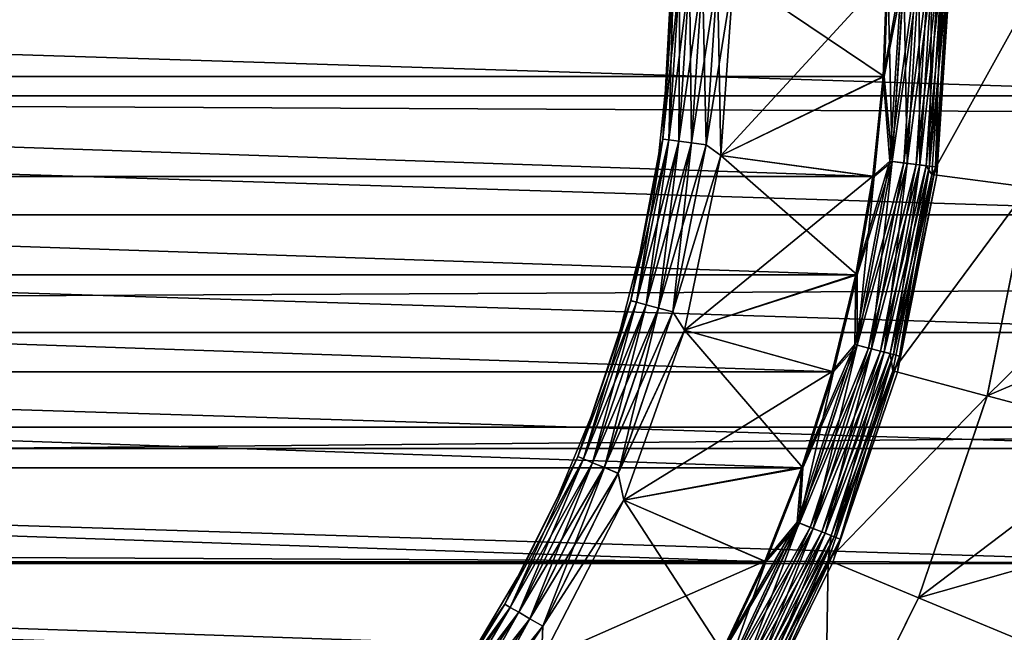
# Model space of a CAD drawing. Header units: metres. Extents: x -150 to 310, y -128 to 84.
# Tile 174 of 256: x 2.94 to 7.71, y -3.19 to -0.22. Entities that reach past the tile are written whole.
import ezdxf

# ---------------------------------------------------------------- set-up
doc = ezdxf.new("R2010")
doc.units = ezdxf.units.M
doc.layers.add('solid_26009703_SW0001', color=7, linetype='CONTINUOUS')

msp = doc.modelspace()

# ---------------------------------------------------------------- linework, layer by layer
at = {"layer": 'solid_26009703_SW0001'}
for points in [[(127.5, 1.164931, 22.97048), (-127.5, 1.164931, 22.97048), (-127.5, -1.164931, 22.97048)], [(127.5, -1.164931, 22.97048), (127.5, 1.164931, 22.97048), (-127.5, -1.164931, 22.97048)], [(97.199997, -1.099055, 20.97122), (-128, -2.195349, 20.884216), (-128, 0, 21)], [(97.199997, 0, 21), (97.199997, -1.099055, 20.97122), (-128, 0, 21)], [(9.230657, -0.586697, -40), (-9.230657, -0.586697, -40), (-9.25, 0, -40)], [(9.25, 0, -40), (9.230657, -0.586697, -40), (-9.25, 0, -40)], [(-7.132213, -0.493506, -15.5), (7.15, 0, -15.5), (-7.15, 0, -15.5)], [(6.057868, -0.797533, -18.277342), (6.110141, 0, -18.277342), (6.084458, -0.435169, -18.200001)], [(6.140075, 0, -18.349796), (6.110141, 0, -18.277342), (6.057868, -0.797533, -18.277342)], [(6.087545, -0.801441, -18.349796), (6.140075, 0, -18.349796), (6.057868, -0.797533, -18.277342)], [(6.057949, -0.797544, -16.522354), (6.1, 0, -16.6), (6.110222, 0, -16.522354)], [(6.057949, -0.797544, -16.522354), (6.110222, 0, -16.522354), (6.087701, -0.801461, -16.449932)], [(6.110141, 0, -18.277342), (6.1, 0, -18.200001), (6.084458, -0.435169, -18.200001)], [(6.187757, 0, -18.412022), (6.140075, 0, -18.349796), (6.087545, -0.801441, -18.349796)], [(6.13482, -0.807664, -18.412022), (6.187757, 0, -18.412022), (6.087545, -0.801441, -18.349796)], [(6.087701, -0.801461, -16.449932), (6.110222, 0, -16.522354), (6.140232, 0, -16.449932)], [(6.087701, -0.801461, -16.449932), (6.140232, 0, -16.449932), (6.13504, -0.807693, -16.387756)], [(6.249932, 0, -18.459768), (6.187757, 0, -18.412022), (6.13482, -0.807664, -18.412022)], [(6.196463, -0.81578, -18.459768), (6.249932, 0, -18.459768), (6.13482, -0.807664, -18.412022)], [(6.13504, -0.807693, -16.387756), (6.140232, 0, -16.449932), (6.187979, 0, -16.387756)], [(6.13504, -0.807693, -16.387756), (6.187979, 0, -16.387756), (6.196733, -0.815815, -16.340075)], [(6.196733, -0.815815, -16.340075), (6.187979, 0, -16.387756), (6.250204, 0, -16.340075)], [(6.322354, 0, -18.489779), (6.249932, 0, -18.459768), (6.196463, -0.81578, -18.459768)], [(6.268266, -0.825233, -18.489779), (6.322354, 0, -18.489779), (6.196463, -0.81578, -18.459768)], [(6.196733, -0.815815, -16.340075), (6.250204, 0, -16.340075), (6.268567, -0.825272, -16.310141)], [(6.268567, -0.825272, -16.310141), (6.250204, 0, -16.340075), (6.322658, 0, -16.310141)], [(6.268266, -0.825233, -18.489779), (6.4, 0, -18.5), (6.322354, 0, -18.489779)], [(6.268567, -0.825272, -16.310141), (6.322658, 0, -16.310141), (6.33934, -0.876258, -16.299999)], [(6.322658, 0, -16.310141), (6.4, 0, -16.299999), (6.33934, -0.876258, -16.299999)], [(7.216559, 0, -18.508911), (7.143982, 0, -18.5), (7.126285, -0.492698, -18.5)], [(7.159654, -0.904475, -18.508911), (7.216559, 0, -18.508911), (7.126285, -0.492698, -18.5)], [(7.227646, 0, -15.510222), (7.15, 0, -15.5), (7.132216, -0.493488, -15.5)], [(7.170653, -0.905864, -15.510222), (7.227646, 0, -15.510222), (7.132216, -0.493488, -15.5)], [(7.170352, -0.905826, -16.28986), (7.15, 0, -16.299999), (7.227342, 0, -16.28986)], [(7.284889, 0, -18.535151), (7.216559, 0, -18.508911), (7.159654, -0.904475, -18.508911)], [(7.227445, -0.913039, -18.535151), (7.284889, 0, -18.535151), (7.159654, -0.904475, -18.508911)], [(7.170352, -0.905826, -16.28986), (7.227342, 0, -16.28986), (7.242235, -0.914907, -16.259926)], [(7.170653, -0.905864, -15.510222), (7.300068, 0, -15.540232), (7.227646, 0, -15.510222)], [(7.242505, -0.914941, -15.540232), (7.300068, 0, -15.540232), (7.170653, -0.905864, -15.510222)], [(7.242235, -0.914907, -16.259926), (7.227342, 0, -16.28986), (7.299796, 0, -16.259926)], [(7.344831, 0, -18.577154), (7.284889, 0, -18.535151), (7.227445, -0.913039, -18.535151)], [(7.286914, -0.920551, -18.577154), (7.344831, 0, -18.577154), (7.227445, -0.913039, -18.535151)], [(7.242235, -0.914907, -16.259926), (7.299796, 0, -16.259926), (7.303969, -0.922706, -16.212242)], [(7.242505, -0.914941, -15.540232), (7.362243, 0, -15.587979), (7.300068, 0, -15.540232)], [(7.30419, -0.922734, -15.587979), (7.362243, 0, -15.587979), (7.242505, -0.914941, -15.540232)], [(7.392817, 0, -18.632425), (7.344831, 0, -18.577154), (7.286914, -0.920551, -18.577154)], [(7.334522, -0.926566, -18.632425), (7.392817, 0, -18.632425), (7.286914, -0.920551, -18.577154)], [(7.303969, -0.922706, -16.212242), (7.299796, 0, -16.259926), (7.362021, 0, -16.212242)], [(7.303969, -0.922706, -16.212242), (7.362021, 0, -16.212242), (7.35134, -0.92869, -16.150068)], [(7.30419, -0.922734, -15.587979), (7.409925, 0, -15.650204), (7.362243, 0, -15.587979)], [(7.351496, -0.92871, -15.650204), (7.409925, 0, -15.650204), (7.30419, -0.922734, -15.587979)], [(7.334522, -0.926566, -18.632425), (7.42589, 0, -18.697393), (7.392817, 0, -18.632425)], [(7.35134, -0.92869, -16.150068), (7.362021, 0, -16.212242), (7.409768, 0, -16.150068)], [(7.35134, -0.92869, -16.150068), (7.409768, 0, -16.150068), (7.381113, -0.932451, -16.077646)], [(7.351496, -0.92871, -15.650204), (7.439859, 0, -15.722658), (7.409925, 0, -15.650204)], [(7.381193, -0.932462, -15.722658), (7.439859, 0, -15.722658), (7.351496, -0.92871, -15.650204)], [(7.362361, -0.969266, -18.697393), (7.9, 0, -20), (7.42589, 0, -18.697393)], [(7.362361, -0.969266, -18.697393), (7.832407, -1.031217, -20), (7.9, 0, -20)], [(7.381113, -0.932451, -16.077646), (7.439778, 0, -16.077646), (7.386264, -0.97242, -16)], [(7.381113, -0.932451, -16.077646), (7.409768, 0, -16.150068), (7.439778, 0, -16.077646)], [(7.381193, -0.932462, -15.722658), (7.45, 0, -15.8), (7.439859, 0, -15.722658)], [(7.439778, 0, -16.077646), (7.45, 0, -16), (7.386264, -0.97242, -16)], [(-7.132213, -0.493506, -15.5), (7.132216, -0.493488, -15.5), (7.15, 0, -15.5)], [(6.057949, -0.797544, -16.522354), (6.084458, -0.435169, -16.6), (6.1, 0, -16.6)], [(6.084458, -0.435169, -16.6), (6.1, 0, -18.200001), (6.1, 0, -16.6)], [(6.084458, -0.435169, -16.6), (6.084458, -0.435169, -18.200001), (6.1, 0, -18.200001)], [(6.268266, -0.825233, -18.489779), (6.339342, -0.876247, -18.5), (6.4, 0, -18.5)], [(6.33934, -0.876258, -16.299999), (6.4, 0, -16.299999), (7.132217, -0.493483, -16.299999)], [(6.339342, -0.876247, -18.5), (7.126285, -0.492698, -18.5), (7.143982, 0, -18.5)], [(6.4, 0, -18.5), (6.339342, -0.876247, -18.5), (7.143982, 0, -18.5)], [(6.4, 0, -16.299999), (7.15, 0, -16.299999), (7.132217, -0.493483, -16.299999)], [(7.170352, -0.905826, -16.28986), (7.132217, -0.493483, -16.299999), (7.15, 0, -16.299999)], [(7.334522, -0.926566, -18.632425), (7.362361, -0.969266, -18.697393), (7.42589, 0, -18.697393)], [(7.381193, -0.932462, -15.722658), (7.386264, -0.97242, -15.8), (7.45, 0, -15.8)], [(7.386264, -0.97242, -15.8), (7.45, 0, -16), (7.45, 0, -15.8)], [(7.386264, -0.97242, -16), (7.45, 0, -16), (7.386264, -0.97242, -15.8)], [(6.037911, -0.86812, -16.6), (6.037911, -0.86812, -18.200001), (6.084458, -0.435169, -18.200001)], [(6.057868, -0.797533, -18.277342), (6.084458, -0.435169, -18.200001), (6.037911, -0.86812, -18.200001)], [(6.084458, -0.435169, -16.6), (6.037911, -0.86812, -16.6), (6.084458, -0.435169, -18.200001)], [(6.057949, -0.797544, -16.522354), (6.037911, -0.86812, -16.6), (6.084458, -0.435169, -16.6)], [(-7.132213, -0.493506, -15.5), (7.082204, -0.979076, -15.5), (7.132216, -0.493488, -15.5)], [(-7.132213, -0.493506, -15.5), (-7.082198, -0.979108, -15.5), (7.082204, -0.979076, -15.5)], [(6.33934, -0.876258, -16.299999), (7.132217, -0.493483, -16.299999), (7.082206, -0.979067, -16.299999)], [(6.339342, -0.876247, -18.5), (7.076381, -0.977593, -18.5), (7.126285, -0.492698, -18.5)], [(7.159654, -0.904475, -18.508911), (7.126285, -0.492698, -18.5), (7.076381, -0.977593, -18.5)], [(7.170653, -0.905864, -15.510222), (7.132216, -0.493488, -15.5), (7.082204, -0.979076, -15.5)], [(7.170352, -0.905826, -16.28986), (7.082206, -0.979067, -16.299999), (7.132217, -0.493483, -16.299999)], [(9.175855, -1.165318, -40), (-9.175855, -1.165318, -40), (-9.230657, -0.586697, -40)], [(9.230657, -0.586697, -40), (9.175855, -1.165318, -40), (-9.230657, -0.586697, -40)], [(5.901943, -1.581421, -18.277342), (6.057868, -0.797533, -18.277342), (5.960596, -1.296648, -18.200001)], [(6.087545, -0.801441, -18.349796), (6.057868, -0.797533, -18.277342), (5.901943, -1.581421, -18.277342)], [(5.930857, -1.589168, -18.349796), (6.087545, -0.801441, -18.349796), (5.901943, -1.581421, -18.277342)], [(5.902021, -1.581442, -16.522354), (6.037911, -0.86812, -16.6), (6.057949, -0.797544, -16.522354)], [(5.902021, -1.581442, -16.522354), (6.057949, -0.797544, -16.522354), (5.931008, -1.589209, -16.449932)], [(6.13482, -0.807664, -18.412022), (6.087545, -0.801441, -18.349796), (5.930857, -1.589168, -18.349796)], [(5.976914, -1.601509, -18.412022), (6.13482, -0.807664, -18.412022), (5.930857, -1.589168, -18.349796)], [(6.057949, -0.797544, -16.522354), (6.087701, -0.801461, -16.449932), (5.931008, -1.589209, -16.449932)], [(5.931008, -1.589209, -16.449932), (6.087701, -0.801461, -16.449932), (5.977129, -1.601567, -16.387756)], [(6.057868, -0.797533, -18.277342), (6.037911, -0.86812, -18.200001), (5.960596, -1.296648, -18.200001)], [(6.196463, -0.81578, -18.459768), (6.13482, -0.807664, -18.412022), (5.976914, -1.601509, -18.412022)], [(6.087701, -0.801461, -16.449932), (6.13504, -0.807693, -16.387756), (5.977129, -1.601567, -16.387756)], [(5.977129, -1.601567, -16.387756), (6.13504, -0.807693, -16.387756), (6.037233, -1.617672, -16.340075)], [(6.13504, -0.807693, -16.387756), (6.196733, -0.815815, -16.340075), (6.037233, -1.617672, -16.340075)], [(6.036971, -1.617601, -18.459768), (6.196463, -0.81578, -18.459768), (5.976914, -1.601509, -18.412022)], [(6.268266, -0.825233, -18.489779), (6.196463, -0.81578, -18.459768), (6.036971, -1.617601, -18.459768)], [(6.106925, -1.636346, -18.489779), (6.268266, -0.825233, -18.489779), (6.036971, -1.617601, -18.459768)], [(6.037233, -1.617672, -16.340075), (6.196733, -0.815815, -16.340075), (6.107218, -1.636424, -16.310141)], [(6.106925, -1.636346, -18.489779), (6.339342, -0.876247, -18.5), (6.268266, -0.825233, -18.489779)], [(6.196733, -0.815815, -16.340075), (6.268567, -0.825272, -16.310141), (6.107218, -1.636424, -16.310141)], [(6.107218, -1.636424, -16.310141), (6.268567, -0.825272, -16.310141), (6.33934, -0.876258, -16.299999)], [(5.902021, -1.581442, -16.522354), (5.960596, -1.296648, -16.6), (6.037911, -0.86812, -16.6)], [(5.960596, -1.296648, -16.6), (5.960596, -1.296648, -18.200001), (6.037911, -0.86812, -18.200001)], [(6.037911, -0.86812, -16.6), (5.960596, -1.296648, -16.6), (6.037911, -0.86812, -18.200001)], [(6.106925, -1.636346, -18.489779), (6.163054, -1.724907, -18.5), (6.339342, -0.876247, -18.5)], [(6.107218, -1.636424, -16.310141), (6.33934, -0.876258, -16.299999), (6.16305, -1.724923, -16.299999)], [(6.16305, -1.724923, -16.299999), (6.33934, -0.876258, -16.299999), (6.999967, -1.456752, -16.299999)], [(6.339342, -0.876247, -18.5), (6.163054, -1.724907, -18.5), (7.076381, -0.977593, -18.5)], [(6.33934, -0.876258, -16.299999), (7.082206, -0.979067, -16.299999), (6.999967, -1.456752, -16.299999)], [(6.989838, -1.794685, -18.508911), (7.159654, -0.904475, -18.508911), (6.99427, -1.454684, -18.5)], [(7.227445, -0.913039, -18.535151), (7.159654, -0.904475, -18.508911), (6.989838, -1.794685, -18.508911)], [(7.159654, -0.904475, -18.508911), (7.076381, -0.977593, -18.5), (6.99427, -1.454684, -18.5)], [(7.170653, -0.905864, -15.510222), (7.082204, -0.979076, -15.5), (6.999964, -1.456764, -15.5)], [(7.000576, -1.797442, -15.510222), (7.170653, -0.905864, -15.510222), (6.999964, -1.456764, -15.5)], [(7.000282, -1.797367, -16.28986), (7.082206, -0.979067, -16.299999), (7.170352, -0.905826, -16.28986)], [(7.000282, -1.797367, -16.28986), (7.170352, -0.905826, -16.28986), (7.070459, -1.815385, -16.259926)], [(7.242505, -0.914941, -15.540232), (7.170653, -0.905864, -15.510222), (7.000576, -1.797442, -15.510222)], [(7.170352, -0.905826, -16.28986), (7.242235, -0.914907, -16.259926), (7.070459, -1.815385, -16.259926)], [(7.05602, -1.811678, -18.535151), (7.227445, -0.913039, -18.535151), (6.989838, -1.794685, -18.508911)], [(7.070723, -1.815453, -15.540232), (7.242505, -0.914941, -15.540232), (7.000576, -1.797442, -15.510222)], [(7.286914, -0.920551, -18.577154), (7.227445, -0.913039, -18.535151), (7.05602, -1.811678, -18.535151)], [(7.114079, -1.826585, -18.577154), (7.286914, -0.920551, -18.577154), (7.05602, -1.811678, -18.535151)], [(7.070459, -1.815385, -16.259926), (7.242235, -0.914907, -16.259926), (7.13073, -1.83086, -16.212242)], [(7.30419, -0.922734, -15.587979), (7.242505, -0.914941, -15.540232), (7.070723, -1.815453, -15.540232)], [(7.130945, -1.830915, -15.587979), (7.30419, -0.922734, -15.587979), (7.070723, -1.815453, -15.540232)], [(7.334522, -0.926566, -18.632425), (7.286914, -0.920551, -18.577154), (7.114079, -1.826585, -18.577154)], [(7.160558, -1.838519, -18.632425), (7.334522, -0.926566, -18.632425), (7.114079, -1.826585, -18.577154)], [(7.242235, -0.914907, -16.259926), (7.303969, -0.922706, -16.212242), (7.13073, -1.83086, -16.212242)], [(7.13073, -1.83086, -16.212242), (7.303969, -0.922706, -16.212242), (7.176977, -1.842734, -16.150068)], [(7.351496, -0.92871, -15.650204), (7.30419, -0.922734, -15.587979), (7.130945, -1.830915, -15.587979)], [(7.177129, -1.842774, -15.650204), (7.351496, -0.92871, -15.650204), (7.130945, -1.830915, -15.587979)], [(7.160558, -1.838519, -18.632425), (7.362361, -0.969266, -18.697393), (7.334522, -0.926566, -18.632425)], [(7.303969, -0.922706, -16.212242), (7.35134, -0.92869, -16.150068), (7.176977, -1.842734, -16.150068)], [(7.176977, -1.842734, -16.150068), (7.35134, -0.92869, -16.150068), (7.206043, -1.850197, -16.077646)], [(7.381193, -0.932462, -15.722658), (7.351496, -0.92871, -15.650204), (7.177129, -1.842774, -15.650204)], [(7.206122, -1.850218, -15.722658), (7.381193, -0.932462, -15.722658), (7.177129, -1.842774, -15.650204)], [(7.35134, -0.92869, -16.150068), (7.381113, -0.932451, -16.077646), (7.206043, -1.850197, -16.077646)], [(7.206043, -1.850197, -16.077646), (7.381113, -0.932451, -16.077646), (7.386264, -0.97242, -16)], [(7.206122, -1.850218, -15.722658), (7.386264, -0.97242, -15.8), (7.381193, -0.932462, -15.722658)], [(-7.082198, -0.979108, -15.5), (6.999964, -1.456764, -15.5), (7.082204, -0.979076, -15.5)], [(-7.082198, -0.979108, -15.5), (-6.999954, -1.456807, -15.5), (6.999964, -1.456764, -15.5)], [(6.163054, -1.724907, -18.5), (6.99427, -1.454684, -18.5), (7.076381, -0.977593, -18.5)], [(7.000282, -1.797367, -16.28986), (6.999967, -1.456752, -16.299999), (7.082206, -0.979067, -16.299999)], [(7.160558, -1.838519, -18.632425), (7.172862, -1.921951, -18.697393), (7.362361, -0.969266, -18.697393)], [(7.362361, -0.969266, -18.697393), (7.172862, -1.921951, -18.697393), (7.832407, -1.031217, -20)], [(7.386264, -0.97242, -16), (7.386264, -0.97242, -15.8), (7.196147, -1.928202, -15.8)], [(7.206122, -1.850218, -15.722658), (7.196147, -1.928202, -15.8), (7.386264, -0.97242, -15.8)], [(7.196147, -1.928202, -16), (7.386264, -0.97242, -16), (7.196147, -1.928202, -15.8)], [(7.206043, -1.850197, -16.077646), (7.386264, -0.97242, -16), (7.196147, -1.928202, -16)], [(7.172862, -1.921951, -18.697393), (7.6308, -2.044722, -20), (7.832407, -1.031217, -20)], [(7.832407, -1.031217, -20), (7.6308, -2.044722, -20), (7.830973, -1.037768, -21.5)], [(7.6308, -2.044722, -20), (7.631052, -2.043565, -21.5), (7.830973, -1.037768, -21.5)], [(7.830973, -1.037768, -21.5), (7.631052, -2.043565, -21.5), (8.558995, -1.132431, -21.5)], [(97.199997, -1.099055, 20.97122), (97.199997, -2.195098, 20.88496), (-128, -2.195349, 20.884216)], [(7.631052, -2.043565, -21.5), (8.467645, -1.686354, -21.5), (8.558995, -1.132431, -21.5)], [(127.5, -1.164931, 22.97048), (-127.5, -1.164931, 22.97048), (-127.5, -3.482839, 22.734772)], [(127.5, -3.482839, 22.734772), (127.5, -1.164931, 22.97048), (-127.5, -3.482839, 22.734772)], [(9.085593, -1.735866, -40), (-9.085593, -1.735866, -40), (-9.175855, -1.165318, -40)], [(9.175855, -1.165318, -40), (9.085593, -1.735866, -40), (-9.175855, -1.165318, -40)], [(5.852907, -1.718569, -16.6), (5.852907, -1.718569, -18.200001), (5.960596, -1.296648, -18.200001)], [(5.901943, -1.581421, -18.277342), (5.960596, -1.296648, -18.200001), (5.852907, -1.718569, -18.200001)], [(5.960596, -1.296648, -16.6), (5.852907, -1.718569, -16.6), (5.960596, -1.296648, -18.200001)], [(5.902021, -1.581442, -16.522354), (5.852907, -1.718569, -16.6), (5.960596, -1.296648, -16.6)], [(-6.999954, -1.456807, -15.5), (6.885233, -1.92725, -15.5), (6.999964, -1.456764, -15.5)], [(-6.999954, -1.456807, -15.5), (-6.88522, -1.927299, -15.5), (6.885233, -1.92725, -15.5)], [(6.16305, -1.724923, -16.299999), (6.999967, -1.456752, -16.299999), (6.885237, -1.927237, -16.299999)], [(6.163054, -1.724907, -18.5), (6.87969, -1.924677, -18.5), (6.99427, -1.454684, -18.5)], [(6.989838, -1.794685, -18.508911), (6.99427, -1.454684, -18.5), (6.87969, -1.924677, -18.5)], [(7.000576, -1.797442, -15.510222), (6.999964, -1.456764, -15.5), (6.885233, -1.92725, -15.5)], [(7.000282, -1.797367, -16.28986), (6.885237, -1.927237, -16.299999), (6.999967, -1.456752, -16.299999)], [(5.645034, -2.33825, -18.277342), (5.901943, -1.581421, -18.277342), (5.715394, -2.131732, -18.200001)], [(5.930857, -1.589168, -18.349796), (5.901943, -1.581421, -18.277342), (5.645034, -2.33825, -18.277342)], [(5.672689, -2.349705, -18.349796), (5.930857, -1.589168, -18.349796), (5.645034, -2.33825, -18.277342)], [(5.645109, -2.338281, -16.522354), (5.852907, -1.718569, -16.6), (5.902021, -1.581442, -16.522354)], [(5.645109, -2.338281, -16.522354), (5.902021, -1.581442, -16.522354), (5.672834, -2.349765, -16.449932)], [(5.976914, -1.601509, -18.412022), (5.930857, -1.589168, -18.349796), (5.672689, -2.349705, -18.349796)], [(5.716742, -2.367952, -18.412022), (5.976914, -1.601509, -18.412022), (5.672689, -2.349705, -18.349796)], [(5.902021, -1.581442, -16.522354), (5.931008, -1.589209, -16.449932), (5.672834, -2.349765, -16.449932)], [(5.672834, -2.349765, -16.449932), (5.931008, -1.589209, -16.449932), (5.716947, -2.368037, -16.387756)], [(5.901943, -1.581421, -18.277342), (5.852907, -1.718569, -18.200001), (5.715394, -2.131732, -18.200001)], [(6.036971, -1.617601, -18.459768), (5.976914, -1.601509, -18.412022), (5.716742, -2.367952, -18.412022)], [(5.774184, -2.391745, -18.459768), (6.036971, -1.617601, -18.459768), (5.716742, -2.367952, -18.412022)], [(5.931008, -1.589209, -16.449932), (5.977129, -1.601567, -16.387756), (5.716947, -2.368037, -16.387756)], [(5.716947, -2.368037, -16.387756), (5.977129, -1.601567, -16.387756), (5.774436, -2.39185, -16.340075)], [(6.106925, -1.636346, -18.489779), (6.036971, -1.617601, -18.459768), (5.774184, -2.391745, -18.459768)], [(5.977129, -1.601567, -16.387756), (6.037233, -1.617672, -16.340075), (5.774436, -2.39185, -16.340075)], [(5.774436, -2.39185, -16.340075), (6.037233, -1.617672, -16.340075), (5.841374, -2.419576, -16.310141)], [(6.037233, -1.617672, -16.340075), (6.107218, -1.636424, -16.310141), (5.841374, -2.419576, -16.310141)], [(5.841094, -2.41946, -18.489779), (6.106925, -1.636346, -18.489779), (5.774184, -2.391745, -18.459768)], [(5.841094, -2.41946, -18.489779), (6.163054, -1.724907, -18.5), (6.106925, -1.636346, -18.489779)], [(5.841374, -2.419576, -16.310141), (6.107218, -1.636424, -16.310141), (6.16305, -1.724923, -16.299999)], [(5.645109, -2.338281, -16.522354), (5.715394, -2.131732, -16.6), (5.852907, -1.718569, -16.6)], [(5.715394, -2.131732, -16.6), (5.715394, -2.131732, -18.200001), (5.852907, -1.718569, -18.200001)], [(5.852907, -1.718569, -16.6), (5.715394, -2.131732, -16.6), (5.852907, -1.718569, -18.200001)], [(7.631052, -2.043565, -21.5), (8.340017, -2.23314, -21.5), (8.467645, -1.686354, -21.5)], [(8.959654, -2.298964, -40), (-8.959654, -2.298964, -40), (-9.085593, -1.735866, -40)], [(9.085593, -1.735866, -40), (8.959654, -2.298964, -40), (-9.085593, -1.735866, -40)], [(5.841094, -2.41946, -18.489779), (5.869501, -2.550329, -18.5), (6.163054, -1.724907, -18.5)], [(5.841374, -2.419576, -16.310141), (6.16305, -1.724923, -16.299999), (5.869494, -2.550344, -16.299999)], [(5.869494, -2.550344, -16.299999), (6.16305, -1.724923, -16.299999), (6.737025, -2.393147, -16.299999)], [(6.163054, -1.724907, -18.5), (5.869501, -2.550329, -18.5), (6.87969, -1.924677, -18.5)], [(6.16305, -1.724923, -16.299999), (6.885237, -1.927237, -16.299999), (6.737025, -2.393147, -16.299999)], [(6.709787, -2.656593, -18.508911), (6.989838, -1.794685, -18.508911), (6.731651, -2.390227, -18.5)], [(7.05602, -1.811678, -18.535151), (6.989838, -1.794685, -18.508911), (6.709787, -2.656593, -18.508911)], [(6.773318, -2.681746, -18.535151), (7.05602, -1.811678, -18.535151), (6.709787, -2.656593, -18.508911)], [(6.719813, -2.660562, -16.28986), (6.885237, -1.927237, -16.299999), (7.000282, -1.797367, -16.28986)], [(6.719813, -2.660562, -16.28986), (7.000282, -1.797367, -16.28986), (6.787179, -2.687234, -16.259926)], [(6.720095, -2.660674, -15.510222), (7.000576, -1.797442, -15.510222), (6.737021, -2.39316, -15.5)], [(7.070723, -1.815453, -15.540232), (7.000576, -1.797442, -15.510222), (6.720095, -2.660674, -15.510222)], [(6.989838, -1.794685, -18.508911), (6.87969, -1.924677, -18.5), (6.731651, -2.390227, -18.5)], [(7.000576, -1.797442, -15.510222), (6.885233, -1.92725, -15.5), (6.737021, -2.39316, -15.5)], [(7.114079, -1.826585, -18.577154), (7.05602, -1.811678, -18.535151), (6.773318, -2.681746, -18.535151)], [(7.000282, -1.797367, -16.28986), (7.070459, -1.815385, -16.259926), (6.787179, -2.687234, -16.259926)], [(6.787432, -2.687334, -15.540232), (7.070723, -1.815453, -15.540232), (6.720095, -2.660674, -15.510222)], [(6.829051, -2.703812, -18.577154), (7.114079, -1.826585, -18.577154), (6.773318, -2.681746, -18.535151)], [(6.787179, -2.687234, -16.259926), (7.070459, -1.815385, -16.259926), (6.845034, -2.710141, -16.212242)], [(7.130945, -1.830915, -15.587979), (7.070723, -1.815453, -15.540232), (6.787432, -2.687334, -15.540232)], [(6.845241, -2.710222, -15.587979), (7.130945, -1.830915, -15.587979), (6.787432, -2.687334, -15.540232)], [(7.160558, -1.838519, -18.632425), (7.114079, -1.826585, -18.577154), (6.829051, -2.703812, -18.577154)], [(6.873667, -2.721477, -18.632425), (7.160558, -1.838519, -18.632425), (6.829051, -2.703812, -18.577154)], [(7.070459, -1.815385, -16.259926), (7.13073, -1.83086, -16.212242), (6.845034, -2.710141, -16.212242)], [(6.845034, -2.710141, -16.212242), (7.13073, -1.83086, -16.212242), (6.889428, -2.727718, -16.150068)], [(7.177129, -1.842774, -15.650204), (7.130945, -1.830915, -15.587979), (6.845241, -2.710222, -15.587979)], [(6.889575, -2.727776, -15.650204), (7.177129, -1.842774, -15.650204), (6.845241, -2.710222, -15.587979)], [(6.873667, -2.721477, -18.632425), (7.172862, -1.921951, -18.697393), (7.160558, -1.838519, -18.632425)], [(7.13073, -1.83086, -16.212242), (7.176977, -1.842734, -16.150068), (6.889428, -2.727718, -16.150068)], [(6.889428, -2.727718, -16.150068), (7.176977, -1.842734, -16.150068), (6.91733, -2.738765, -16.077646)], [(7.206122, -1.850218, -15.722658), (7.177129, -1.842774, -15.650204), (6.889575, -2.727776, -15.650204)], [(6.917406, -2.738795, -15.722658), (7.206122, -1.850218, -15.722658), (6.889575, -2.727776, -15.650204)], [(7.176977, -1.842734, -16.150068), (7.206043, -1.850197, -16.077646), (6.91733, -2.738765, -16.077646)], [(6.91733, -2.738765, -16.077646), (7.206043, -1.850197, -16.077646), (7.196147, -1.928202, -16)], [(6.917406, -2.738795, -15.722658), (7.196147, -1.928202, -15.8), (7.206122, -1.850218, -15.722658)], [(-6.88522, -1.927299, -15.5), (6.737021, -2.39316, -15.5), (6.885233, -1.92725, -15.5)], [(-6.88522, -1.927299, -15.5), (-6.737004, -2.39321, -15.5), (6.737021, -2.39316, -15.5)], [(5.869501, -2.550329, -18.5), (6.731651, -2.390227, -18.5), (6.87969, -1.924677, -18.5)], [(6.719813, -2.660562, -16.28986), (6.737025, -2.393147, -16.299999), (6.885237, -1.927237, -16.299999)], [(7.172862, -1.921951, -18.697393), (6.860632, -2.841756, -18.697393), (7.6308, -2.044722, -20)], [(6.873667, -2.721477, -18.632425), (6.860632, -2.841756, -18.697393), (7.172862, -1.921951, -18.697393)], [(7.196147, -1.928202, -16), (7.196147, -1.928202, -15.8), (6.882902, -2.850992, -15.8)], [(6.917406, -2.738795, -15.722658), (6.882902, -2.850992, -15.8), (7.196147, -1.928202, -15.8)], [(6.882902, -2.850992, -16), (7.196147, -1.928202, -16), (6.882902, -2.850992, -15.8)], [(6.91733, -2.738765, -16.077646), (7.196147, -1.928202, -16), (6.882902, -2.850992, -16)], [(6.860632, -2.841756, -18.697393), (7.298671, -3.023143, -20), (7.6308, -2.044722, -20)], [(7.631052, -2.043565, -21.5), (7.297754, -3.023948, -21.5), (8.340017, -2.23314, -21.5)], [(7.298671, -3.023143, -20), (7.297754, -3.023948, -21.5), (7.631052, -2.043565, -21.5)], [(7.6308, -2.044722, -20), (7.298671, -3.023143, -20), (7.631052, -2.043565, -21.5)], [(5.548755, -2.534032, -16.6), (5.548755, -2.534032, -18.200001), (5.715394, -2.131732, -18.200001)], [(5.645034, -2.33825, -18.277342), (5.715394, -2.131732, -18.200001), (5.548755, -2.534032, -18.200001)], [(5.715394, -2.131732, -16.6), (5.548755, -2.534032, -16.6), (5.715394, -2.131732, -18.200001)], [(5.645109, -2.338281, -16.522354), (5.548755, -2.534032, -16.6), (5.715394, -2.131732, -16.6)], [(97.199997, -2.195098, 20.88496), (97.199997, -3.285124, 20.741455), (-128, -2.195349, 20.884216)], [(97.199997, -3.285124, 20.741455), (-128, -4.364604, 20.541378), (-128, -2.195349, 20.884216)], [(7.297754, -3.023948, -21.5), (8.175403, -2.774818, -21.5), (8.340017, -2.23314, -21.5)], [(8.797032, -2.857472, -40), (-8.797032, -2.857472, -40), (-8.959654, -2.298964, -40)], [(8.959654, -2.298964, -40), (8.797032, -2.857472, -40), (-8.959654, -2.298964, -40)], [(5.291537, -3.055071, -18.277342), (5.645034, -2.33825, -18.277342), (5.353842, -2.923419, -18.200001)], [(5.672689, -2.349705, -18.349796), (5.645034, -2.33825, -18.277342), (5.291537, -3.055071, -18.277342)], [(5.291608, -3.055111, -16.522354), (5.548755, -2.534032, -16.6), (5.645109, -2.338281, -16.522354)], [(5.291608, -3.055111, -16.522354), (5.645109, -2.338281, -16.522354), (5.317596, -3.070116, -16.449932)], [(5.645109, -2.338281, -16.522354), (5.672834, -2.349765, -16.449932), (5.317596, -3.070116, -16.449932)], [(5.645034, -2.33825, -18.277342), (5.548755, -2.534032, -18.200001), (5.353842, -2.923419, -18.200001)], [(5.317461, -3.070037, -18.349796), (5.672689, -2.349705, -18.349796), (5.291537, -3.055071, -18.277342)], [(5.716742, -2.367952, -18.412022), (5.672689, -2.349705, -18.349796), (5.317461, -3.070037, -18.349796)], [(5.358755, -3.093879, -18.412022), (5.716742, -2.367952, -18.412022), (5.317461, -3.070037, -18.349796)], [(5.317596, -3.070116, -16.449932), (5.672834, -2.349765, -16.449932), (5.358947, -3.09399, -16.387756)], [(5.774184, -2.391745, -18.459768), (5.716742, -2.367952, -18.412022), (5.358755, -3.093879, -18.412022)], [(5.672834, -2.349765, -16.449932), (5.716947, -2.368037, -16.387756), (5.358947, -3.09399, -16.387756)], [(5.358947, -3.09399, -16.387756), (5.716947, -2.368037, -16.387756), (5.412836, -3.125102, -16.340075)], [(5.716947, -2.368037, -16.387756), (5.774436, -2.39185, -16.340075), (5.412836, -3.125102, -16.340075)], [(-6.737004, -2.39321, -15.5), (6.55726, -2.84937, -15.5), (6.737021, -2.39316, -15.5)], [(-6.737004, -2.39321, -15.5), (-6.557239, -2.849419, -15.5), (6.55726, -2.84937, -15.5)], [(5.4126, -3.124966, -18.459768), (5.774184, -2.391745, -18.459768), (5.358755, -3.093879, -18.412022)], [(5.841094, -2.41946, -18.489779), (5.774184, -2.391745, -18.459768), (5.4126, -3.124966, -18.459768)], [(5.475319, -3.161177, -18.489779), (5.841094, -2.41946, -18.489779), (5.4126, -3.124966, -18.459768)], [(5.412836, -3.125102, -16.340075), (5.774436, -2.39185, -16.340075), (5.475582, -3.161329, -16.310141)], [(5.475319, -3.161177, -18.489779), (5.869501, -2.550329, -18.5), (5.841094, -2.41946, -18.489779)], [(5.774436, -2.39185, -16.340075), (5.841374, -2.419576, -16.310141), (5.475582, -3.161329, -16.310141)], [(5.475582, -3.161329, -16.310141), (5.841374, -2.419576, -16.310141), (5.869494, -2.550344, -16.299999)], [(5.869494, -2.550344, -16.299999), (6.737025, -2.393147, -16.299999), (6.557265, -2.849358, -16.299999)], [(5.869501, -2.550329, -18.5), (6.552082, -2.846154, -18.5), (6.731651, -2.390227, -18.5)], [(6.709787, -2.656593, -18.508911), (6.731651, -2.390227, -18.5), (6.552082, -2.846154, -18.5)], [(6.720095, -2.660674, -15.510222), (6.737021, -2.39316, -15.5), (6.55726, -2.84937, -15.5)], [(6.719813, -2.660562, -16.28986), (6.557265, -2.849358, -16.299999), (6.737025, -2.393147, -16.299999)], [(5.291608, -3.055111, -16.522354), (5.353842, -2.923419, -16.6), (5.548755, -2.534032, -16.6)], [(5.353842, -2.923419, -16.6), (5.353842, -2.923419, -18.200001), (5.548755, -2.534032, -18.200001)], [(5.548755, -2.534032, -16.6), (5.353842, -2.923419, -16.6), (5.548755, -2.534032, -18.200001)], [(5.468941, -3.323674, -16.299999), (5.869494, -2.550344, -16.299999), (6.348361, -3.28949, -16.299999)], [(5.475582, -3.161329, -16.310141), (5.869494, -2.550344, -16.299999), (5.468941, -3.323674, -16.299999)], [(5.869501, -2.550329, -18.5), (5.468949, -3.323661, -18.5), (6.552082, -2.846154, -18.5)], [(5.475319, -3.161177, -18.489779), (5.468949, -3.323661, -18.5), (5.869501, -2.550329, -18.5)], [(5.869494, -2.550344, -16.299999), (6.557265, -2.849358, -16.299999), (6.348361, -3.28949, -16.299999)], [(6.323919, -3.476604, -18.508911), (6.709787, -2.656593, -18.508911), (6.343387, -3.286012, -18.5)], [(6.773318, -2.681746, -18.535151), (6.709787, -2.656593, -18.508911), (6.323919, -3.476604, -18.508911)], [(6.333368, -3.481799, -16.28986), (6.557265, -2.849358, -16.299999), (6.719813, -2.660562, -16.28986)], [(6.333368, -3.481799, -16.28986), (6.719813, -2.660562, -16.28986), (6.39686, -3.516704, -16.259926)], [(6.333634, -3.481945, -15.510222), (6.720095, -2.660674, -15.510222), (6.348356, -3.289502, -15.5)], [(6.787432, -2.687334, -15.540232), (6.720095, -2.660674, -15.510222), (6.333634, -3.481945, -15.510222)], [(6.709787, -2.656593, -18.508911), (6.552082, -2.846154, -18.5), (6.343387, -3.286012, -18.5)], [(6.720095, -2.660674, -15.510222), (6.55726, -2.84937, -15.5), (6.348356, -3.289502, -15.5)], [(6.719813, -2.660562, -16.28986), (6.787179, -2.687234, -16.259926), (6.39686, -3.516704, -16.259926)], [(6.383797, -3.509522, -18.535151), (6.773318, -2.681746, -18.535151), (6.323919, -3.476604, -18.508911)], [(6.397099, -3.516834, -15.540232), (6.787432, -2.687334, -15.540232), (6.333634, -3.481945, -15.510222)], [(6.829051, -2.703812, -18.577154), (6.773318, -2.681746, -18.535151), (6.383797, -3.509522, -18.535151)], [(6.436324, -3.538399, -18.577154), (6.829051, -2.703812, -18.577154), (6.383797, -3.509522, -18.535151)], [(6.39686, -3.516704, -16.259926), (6.787179, -2.687234, -16.259926), (6.451388, -3.546681, -16.212242)], [(6.845241, -2.710222, -15.587979), (6.787432, -2.687334, -15.540232), (6.397099, -3.516834, -15.540232)], [(6.451583, -3.546788, -15.587979), (6.845241, -2.710222, -15.587979), (6.397099, -3.516834, -15.540232)], [(6.873667, -2.721477, -18.632425), (6.829051, -2.703812, -18.577154), (6.436324, -3.538399, -18.577154)], [(6.478374, -3.561517, -18.632425), (6.873667, -2.721477, -18.632425), (6.436324, -3.538399, -18.577154)], [(6.787179, -2.687234, -16.259926), (6.845034, -2.710141, -16.212242), (6.451388, -3.546681, -16.212242)], [(6.451388, -3.546681, -16.212242), (6.845034, -2.710141, -16.212242), (6.493229, -3.569683, -16.150068)], [(6.889575, -2.727776, -15.650204), (6.845241, -2.710222, -15.587979), (6.451583, -3.546788, -15.587979)], [(6.478374, -3.561517, -18.632425), (6.860632, -2.841756, -18.697393), (6.873667, -2.721477, -18.632425)], [(6.845034, -2.710141, -16.212242), (6.889428, -2.727718, -16.150068), (6.493229, -3.569683, -16.150068)], [(6.493367, -3.569759, -15.650204), (6.889575, -2.727776, -15.650204), (6.451583, -3.546788, -15.587979)], [(6.493229, -3.569683, -16.150068), (6.889428, -2.727718, -16.150068), (6.519527, -3.58414, -16.077646)], [(6.917406, -2.738795, -15.722658), (6.889575, -2.727776, -15.650204), (6.493367, -3.569759, -15.650204)], [(6.519598, -3.584179, -15.722658), (6.917406, -2.738795, -15.722658), (6.493367, -3.569759, -15.650204)], [(6.889428, -2.727718, -16.150068), (6.91733, -2.738765, -16.077646), (6.519527, -3.58414, -16.077646)], [(6.519527, -3.58414, -16.077646), (6.91733, -2.738765, -16.077646), (6.882902, -2.850992, -16)], [(6.519598, -3.584179, -15.722658), (6.882902, -2.850992, -15.8), (6.917406, -2.738795, -15.722658)], [(7.297754, -3.023948, -21.5), (7.975902, -3.305382, -21.5), (8.175403, -2.774818, -21.5)], [(8.599495, -3.406358, -40), (-8.599495, -3.406358, -40), (-8.797032, -2.857472, -40)], [(8.797032, -2.857472, -40), (8.599495, -3.406358, -40), (-8.797032, -2.857472, -40)], [(-6.557239, -2.849419, -15.5), (6.348356, -3.289502, -15.5), (6.55726, -2.84937, -15.5)], [(-6.557239, -2.849419, -15.5), (-6.348331, -3.289548, -15.5), (6.348356, -3.289502, -15.5)], [(5.468949, -3.323661, -18.5), (6.343387, -3.286012, -18.5), (6.552082, -2.846154, -18.5)], [(6.333368, -3.481799, -16.28986), (6.348361, -3.28949, -16.299999), (6.557265, -2.849358, -16.299999)], [(6.860632, -2.841756, -18.697393), (6.431014, -3.712938, -18.697393), (6.841645, -3.949923, -20)], [(6.478374, -3.561517, -18.632425), (6.431014, -3.712938, -18.697393), (6.860632, -2.841756, -18.697393)], [(6.882902, -2.850992, -16), (6.882902, -2.850992, -15.8), (6.451889, -3.725001, -15.8)], [(6.519598, -3.584179, -15.722658), (6.451889, -3.725001, -15.8), (6.882902, -2.850992, -15.8)], [(6.451889, -3.725001, -16), (6.882902, -2.850992, -16), (6.451889, -3.725001, -15.8)], [(6.519527, -3.58414, -16.077646), (6.882902, -2.850992, -16), (6.451889, -3.725001, -16)], [(6.860632, -2.841756, -18.697393), (6.841645, -3.949923, -20), (7.298671, -3.023143, -20)], [(5.131647, -3.297909, -16.6), (5.131647, -3.297909, -18.200001), (5.353842, -2.923419, -18.200001)], [(5.291537, -3.055071, -18.277342), (5.353842, -2.923419, -18.200001), (5.131647, -3.297909, -18.200001)], [(5.353842, -2.923419, -16.6), (5.131647, -3.297909, -16.6), (5.353842, -2.923419, -18.200001)], [(5.291608, -3.055111, -16.522354), (5.131647, -3.297909, -16.6), (5.353842, -2.923419, -16.6)], [(4.847501, -3.719618, -18.277342), (5.291537, -3.055071, -18.277342), (4.883302, -3.655594, -18.200001)], [(5.317461, -3.070037, -18.349796), (5.291537, -3.055071, -18.277342), (4.847501, -3.719618, -18.277342)], [(4.847565, -3.719668, -16.522354), (5.131647, -3.297909, -16.6), (5.291608, -3.055111, -16.522354)], [(4.847565, -3.719668, -16.522354), (5.291608, -3.055111, -16.522354), (4.871373, -3.737936, -16.449932)], [(5.291608, -3.055111, -16.522354), (5.317596, -3.070116, -16.449932), (4.871373, -3.737936, -16.449932)], [(5.291537, -3.055071, -18.277342), (5.131647, -3.297909, -18.200001), (4.883302, -3.655594, -18.200001)], [(7.298671, -3.023143, -20), (6.841645, -3.949923, -20), (7.297754, -3.023948, -21.5)], [(6.841645, -3.949923, -20), (6.842333, -3.948329, -21.5), (7.297754, -3.023948, -21.5)], [(7.297754, -3.023948, -21.5), (6.842333, -3.948329, -21.5), (7.975902, -3.305382, -21.5)], [(4.871249, -3.737841, -18.349796), (5.317461, -3.070037, -18.349796), (4.847501, -3.719618, -18.277342)], [(5.358755, -3.093879, -18.412022), (5.317461, -3.070037, -18.349796), (4.871249, -3.737841, -18.349796)], [(4.909078, -3.766868, -18.412022), (5.358755, -3.093879, -18.412022), (4.871249, -3.737841, -18.349796)], [(4.871373, -3.737936, -16.449932), (5.317596, -3.070116, -16.449932), (4.909254, -3.767003, -16.387756)], [(5.4126, -3.124966, -18.459768), (5.358755, -3.093879, -18.412022), (4.909078, -3.766868, -18.412022)], [(5.317596, -3.070116, -16.449932), (5.358947, -3.09399, -16.387756), (4.909254, -3.767003, -16.387756)], [(4.909254, -3.767003, -16.387756), (5.358947, -3.09399, -16.387756), (4.95862, -3.804883, -16.340075)], [(5.358947, -3.09399, -16.387756), (5.412836, -3.125102, -16.340075), (4.95862, -3.804883, -16.340075)], [(4.958405, -3.804718, -18.459768), (5.4126, -3.124966, -18.459768), (4.909078, -3.766868, -18.412022)], [(5.475319, -3.161177, -18.489779), (5.4126, -3.124966, -18.459768), (4.958405, -3.804718, -18.459768)], [(4.95862, -3.804883, -16.340075), (5.412836, -3.125102, -16.340075), (5.016102, -3.84899, -16.310141)], [(5.412836, -3.125102, -16.340075), (5.475582, -3.161329, -16.310141), (5.016102, -3.84899, -16.310141)], [(5.015861, -3.848805, -18.489779), (5.475319, -3.161177, -18.489779), (4.958405, -3.804718, -18.459768)], [(5.015861, -3.848805, -18.489779), (5.468949, -3.323661, -18.5), (5.475319, -3.161177, -18.489779)], [(5.016102, -3.84899, -16.310141), (5.475582, -3.161329, -16.310141), (5.468941, -3.323674, -16.299999)]]:
    msp.add_3dface(points, dxfattribs=at)

doc.saveas('drawing.dxf')
